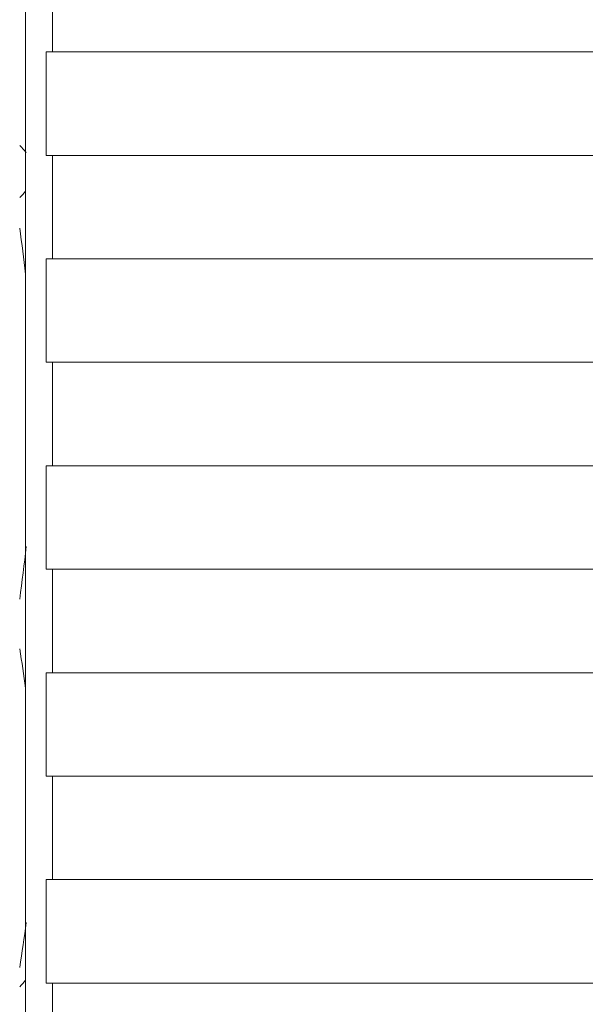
# Model space of a CAD drawing. Header units: millimetres. Extents: x 0 to 420, y 0 to 297.
# Tile 11 of 46: x 86.44 to 93.55, y 131.7 to 144.07. Entities that reach past the tile are written whole.
import ezdxf

# ---------------------------------------------------------------- set-up
doc = ezdxf.new("R2010")
doc.units = ezdxf.units.MM
doc.layers.add('1', color=7, linetype='Continuous', true_color=0xffffff)
doc.styles.add('blockfont', font='simplex.shx')
doc.dimstyles.get("Standard").update_dxf_attribs({"dimtxt": 3.5, "dimasz": 3.5, "dimexe": 0.18, "dimexo": 0.0625, "dimgap": 1, "dimtad": 1, "dimtih": 1, "dimtoh": 1, "dimzin": 0, "dimdsep": 46, "dimtxsty": 'Standard', "dimcen": 0.09, "dimclrt": 5, "dimadec": 0, "dimazin": 0, "dimtfac": 1, "dimtofl": 0, "dimtmove": 0, "dimatfit": 3, "dimfxl": 1, "dimtolj": 1, "dimtzin": 0, "dimarcsym": 0})

# ---------------------------------------------------------------- blocks, each defined once
blk = doc.blocks.new('_U10')
at = {"color": 124, "linetype": 'Continuous', "lineweight": 13, "transparency": 16777216}
for p, q in [((79.315, 140.51), (79.315, 188.041)), ((204.515, 168.015), (204.515, 188.041))]:
    blk.add_line(p, q, dxfattribs=at)
at = {"color": 250, "linetype": 'Continuous', "lineweight": 13, "transparency": 16777216}
blk.add_line((82.815, 186.041), (201.015, 186.041), dxfattribs=at)
at = {"color": 250, "linetype": 'Continuous', "lineweight": 18, "transparency": 16777216}
for points in [[(82.815, 186.624), (82.815, 185.457), (79.315, 186.041)], [(201.015, 186.624), (201.015, 185.457), (204.515, 186.041)]]:
    blk.add_solid(points, dxfattribs=at)
at = {"layer": 'Defpoints', "color": 0, "linetype": 'Continuous', "lineweight": 18, "transparency": 16777216}
for p in [(204.515, 186.041), (204.515, 168.015), (79.315, 140.51)]:
    blk.add_point(p, dxfattribs=at)
at = {"color": 250, "linetype": 'Continuous', "lineweight": 13, "transparency": 16777216, "insert": (133.582, 190.591), "char_height": 3.5, "attachment_point": 1, "style": 'blockfont'}
blk.add_mtext('\\A1;125.20', dxfattribs=at)

msp = doc.modelspace()

# ---------------------------------------------------------------- linework, layer by layer
at = {"layer": '1', "color": 250, "linetype": 'Continuous', "lineweight": 18}
for p, q in [((86.515, 168.013), (86.515, 126.01)), ((86.781, 143.67), (86.777, 143.67)), ((86.777, 142.37), (86.777, 143.67)), ((88.279, 143.67), (86.781, 143.67)), ((88.279, 143.67), (103.091, 143.67)), ((86.781, 142.37), (86.777, 142.37)), ((86.781, 142.37), (88.279, 142.37)), ((88.279, 142.37), (103.45, 142.37)), ((86.781, 141.07), (86.777, 141.07)), ((86.777, 139.77), (86.777, 141.07)), ((88.279, 141.07), (86.781, 141.07)), ((88.279, 141.07), (103.941, 141.07)), ((86.781, 139.77), (86.777, 139.77)), ((86.781, 139.77), (88.279, 139.77)), ((88.279, 139.77), (104.578, 139.77)), ((86.781, 138.47), (86.777, 138.47)), ((86.777, 137.17), (86.777, 138.47)), ((88.279, 138.47), (86.781, 138.47)), ((88.279, 138.47), (105.383, 138.47)), ((86.781, 137.17), (86.777, 137.17)), ((86.781, 137.17), (88.279, 137.17)), ((88.279, 137.17), (106.393, 137.17)), ((86.781, 135.87), (86.777, 135.87)), ((86.777, 134.57), (86.777, 135.87)), ((88.279, 135.87), (86.781, 135.87)), ((88.279, 135.87), (107.67, 135.87)), ((86.781, 134.57), (86.777, 134.57)), ((86.781, 134.57), (88.279, 134.57)), ((88.279, 134.57), (109.333, 134.57)), ((86.781, 133.27), (86.777, 133.27)), ((86.777, 131.97), (86.777, 133.27)), ((88.279, 133.27), (86.781, 133.27)), ((88.279, 133.27), (111.697, 133.27)), ((86.777, 131.97), (86.781, 131.97)), ((86.781, 131.97), (88.279, 131.97)), ((111.697, 131.97), (88.279, 131.97))]:
    msp.add_line(p, q, dxfattribs=at)
at = {"layer": '1', "color": 250, "linetype": 'Continuous', "lineweight": 13}
for p, q in [((86.855, 143.67), (86.855, 144.97)), ((86.855, 142.37), (86.855, 141.07)), ((86.855, 138.47), (86.855, 139.77)), ((86.855, 135.87), (86.855, 137.17)), ((86.855, 133.27), (86.855, 134.57)), ((86.855, 130.67), (86.855, 131.97))]:
    msp.add_line(p, q, dxfattribs=at)
at = {"layer": '1', "color": 250, "linetype": 'Continuous', "lineweight": 18}
for points in [[(86.443, 142.495), (86.473, 142.464), (86.501, 142.434), (86.524, 142.403)], [(86.515, 141.92), (86.494, 141.893), (86.47, 141.866), (86.443, 141.839)], [(86.443, 141.454), (86.47, 141.263), (86.494, 141.071), (86.515, 140.879)], [(86.524, 137.455), (86.501, 137.235), (86.473, 137.015), (86.443, 136.795)], [(86.443, 136.169), (86.47, 136.004), (86.494, 135.84), (86.515, 135.675)], [(86.524, 132.732), (86.501, 132.543), (86.473, 132.355), (86.443, 132.166)], [(86.443, 131.924), (86.47, 131.951), (86.494, 131.978), (86.515, 132.005)]]:
    msp.add_open_spline(points, degree=3, dxfattribs=at)

# ---------------------------------------------------------------- dimensions: what is measured, and where the dimension line sits
at = {"color": 250, "linetype": 'Continuous', "lineweight": 13}
dim = msp.add_linear_dim(base=(204.515, 186.041), p1=(79.315, 140.51), p2=(204.515, 168.015), dimstyle='Standard', override={"dimtxt": 3.5, "dimasz": 3.5, "dimexe": 2, "dimexo": 0, "dimgap": 1.05, "dimtad": 1, "dimtih": 1, "dimtoh": 0, "dimdec": 2, "dimlfac": 1, "dimdsep": 46, "dimlunit": 2, "dimtxsty": 'blockfont', "dimsah": 1, "dimse1": 0, "dimse2": 0, "dimsd1": 0, "dimsd2": 0, "dimclrd": 250, "dimclre": 124, "dimclrt": 250, "dimtol": 0, "dimtm": -0.1, "dimtfac": 0.571429, "dimtdec": 2, "dimtofl": 1, "dimtmove": 0, "dimatfit": 2, "dimlwd": 13, "dimlwe": 13}, dxfattribs=at)
dim.commit()
dim.dimension.update_dxf_attribs({"geometry": '_U10', "text_midpoint": (141.915, 186.041), "dimtype": 160})

doc.saveas('drawing.dxf')
